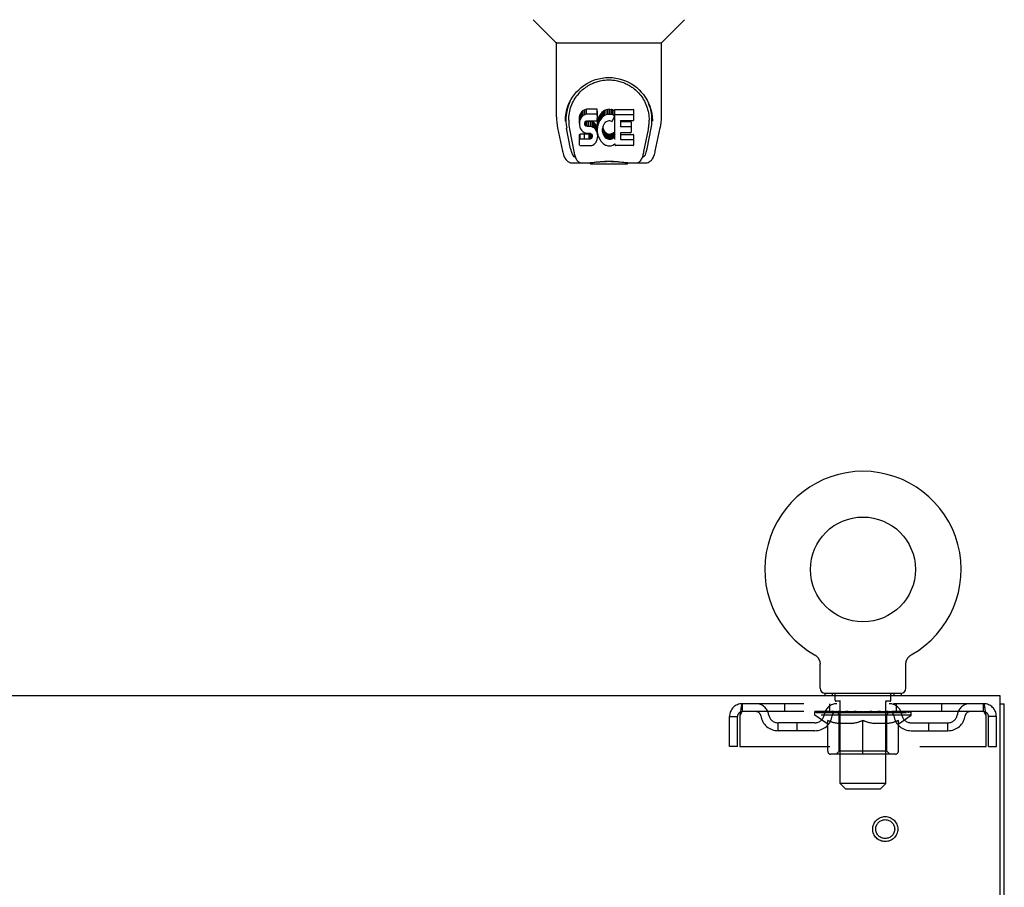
# Model space of a CAD drawing. Header units: inches. Extents: x 0 to 215, y 0 to 139.
# Tile 53 of 111: x 94 to 107, y 92 to 104. Entities that reach past the tile are written whole.
import ezdxf

# ---------------------------------------------------------------- set-up
doc = ezdxf.new("R2010")
doc.units = ezdxf.units.IN
doc.header["$LTSCALE"] = 11.804375
doc.header["$MEASUREMENT"] = 0
doc.linetypes.add('HIDDEN', pattern=[0.2, 0.1, -0.1])
doc.layers.get('0').update_dxf_attribs({"linetype": 'CONTINUOUS'})
doc.layers.add('DEFAULT_2', color=8, linetype='HIDDEN')
doc.layers.add('DOOR_ASSEMBLY', color=7, linetype='CONTINUOUS')

msp = doc.modelspace()

# ---------------------------------------------------------------- linework, layer by layer
at = {"color": 7, "linetype": 'Continuous'}
for p, q in [((104.717, 95.4), (104.717, 95.4)), ((104.717, 95.4), (104.721, 95.397)), ((104.718, 95.399), (104.72, 95.398)), ((104.721, 95.397), (104.726, 95.395)), ((104.725, 95.395), (104.73, 95.392)), ((104.73, 95.392), (104.734, 95.389)), ((104.734, 95.389), (104.738, 95.386)), ((104.738, 95.386), (104.742, 95.382)), ((104.741, 95.382), (104.745, 95.379)), ((104.745, 95.379), (104.749, 95.375)), ((104.749, 95.375), (104.752, 95.371)), ((104.752, 95.372), (104.756, 95.368)), ((104.759, 95.364), (104.762, 95.36)), ((104.762, 95.36), (104.765, 95.356)), ((104.765, 95.356), (104.768, 95.351)), ((104.768, 95.351), (104.77, 95.347)), ((104.77, 95.347), (104.773, 95.343)), ((104.773, 95.343), (104.775, 95.338)), ((104.775, 95.338), (104.777, 95.333)), ((104.777, 95.333), (104.779, 95.329)), ((105.925, 95.329), (105.927, 95.333)), ((105.927, 95.333), (105.929, 95.338)), ((105.929, 95.338), (105.932, 95.343)), ((105.932, 95.343), (105.934, 95.347)), ((105.934, 95.347), (105.937, 95.351)), ((105.937, 95.351), (105.939, 95.356)), ((105.939, 95.356), (105.942, 95.36)), ((105.942, 95.36), (105.945, 95.364)), ((105.945, 95.364), (105.949, 95.368)), ((105.949, 95.368), (105.952, 95.372)), ((105.952, 95.371), (105.956, 95.375)), ((105.955, 95.375), (105.959, 95.379)), ((105.959, 95.379), (105.963, 95.382)), ((105.963, 95.382), (105.967, 95.386)), ((105.967, 95.386), (105.971, 95.389)), ((105.971, 95.389), (105.975, 95.392)), ((105.975, 95.392), (105.979, 95.395)), ((105.979, 95.395), (105.983, 95.397)), ((105.979, 95.395), (105.98, 95.395)), ((105.983, 95.397), (105.987, 95.4)), ((105.985, 95.398), (105.986, 95.399)), ((105.987, 95.4), (105.987, 95.4)), ((104.779, 95.329), (104.781, 95.324)), ((104.781, 95.324), (104.783, 95.319)), ((104.783, 95.319), (104.784, 95.314)), ((104.784, 95.314), (104.785, 95.309)), ((104.785, 95.309), (104.787, 95.304)), ((104.787, 95.305), (104.788, 95.299)), ((104.788, 95.3), (104.788, 95.294)), ((104.788, 95.295), (104.789, 95.289)), ((104.79, 94.961), (104.79, 95.275)), ((105.915, 95.289), (105.916, 95.295)), ((105.915, 95.284), (105.915, 95.289)), ((105.915, 95.279), (105.915, 95.284)), ((105.915, 95.279), (105.915, 95.284)), ((105.915, 95.275), (105.915, 95.279)), ((105.915, 94.961), (105.915, 95.275)), ((105.916, 95.294), (105.917, 95.3)), ((105.917, 95.299), (105.918, 95.305)), ((105.918, 95.304), (105.919, 95.309)), ((105.919, 95.309), (105.92, 95.314)), ((105.92, 95.314), (105.922, 95.319)), ((105.922, 95.319), (105.923, 95.324)), ((105.923, 95.324), (105.925, 95.329)), ((104.852, 94.892), (104.852, 94.862)), ((105.852, 94.892), (104.852, 94.892)), ((105.852, 94.892), (105.852, 94.862)), ((107.154, 94.758), (107.206, 94.758))]:
    msp.add_line(p, q, dxfattribs=at)
at = {"color": 3, "linetype": 'Continuous'}
for p, q in [((107.154, 94.862), (67.008, 94.862)), ((107.154, 91.526), (107.154, 94.862)), ((107.206, 8.966), (107.206, 94.758))]:
    msp.add_line(p, q, dxfattribs=at)
at = {"color": 7, "linetype": 'Continuous'}
for points in [[(104.756, 95.368), (104.759, 95.364), (104.762, 95.36)], [(104.789, 95.289), (104.789, 95.284), (104.79, 95.279), (104.79, 95.275)]]:
    msp.add_lwpolyline(points, dxfattribs=at)
msp.add_circle((105.352, 96.52), 0.688, dxfattribs=at)
for centre, radius, start, end in [((105.352, 96.52), 1.288, 299.5053, 240.4947), ((104.859, 94.961), 0.069, 180, 265), ((105.846, 94.961), 0.069, 275, 360)]:
    msp.add_arc(centre, radius, start, end, dxfattribs=at)
at = {"layer": 'DEFAULT_2', "color": 8, "linetype": 'HIDDEN'}
for p, q in [((104.724, 95.395), (104.725, 95.395)), ((104.949, 94.892), (104.949, 94.862)), ((104.987, 94.802), (104.987, 94.882)), ((105.717, 94.802), (105.717, 94.882)), ((105.755, 94.892), (105.755, 94.862)), ((103.769, 94.758), (103.769, 94.654)), ((106.935, 94.758), (103.769, 94.758)), ((104.321, 94.758), (104.321, 94.654)), ((104.915, 94.654), (104.915, 94.758)), ((105.057, 94.792), (104.997, 94.792)), ((105.052, 93.711), (105.052, 94.782)), ((105.707, 94.792), (105.647, 94.792)), ((105.652, 93.711), (105.652, 94.782)), ((105.79, 94.654), (105.79, 94.758)), ((106.383, 94.758), (106.383, 94.654)), ((106.935, 94.654), (106.935, 94.758)), ((103.602, 94.195), (103.602, 94.591)), ((103.602, 94.591), (103.706, 94.591)), ((103.706, 94.195), (103.706, 94.591)), ((103.736, 94.591), (103.736, 94.195)), ((106.935, 94.654), (103.769, 94.654)), ((104.719, 94.607), (104.719, 94.654)), ((105.985, 94.607), (104.719, 94.607)), ((104.878, 94.496), (104.719, 94.607)), ((104.729, 94.647), (104.729, 94.654)), ((104.737, 94.644), (104.737, 94.647)), ((104.737, 94.644), (105.967, 94.644)), ((104.746, 94.644), (104.746, 94.647)), ((104.747, 94.644), (104.747, 94.647)), ((104.757, 94.647), (104.757, 94.654)), ((104.773, 94.644), (104.773, 94.647)), ((104.775, 94.644), (104.775, 94.647)), ((104.804, 94.647), (104.804, 94.654)), ((104.818, 94.644), (104.818, 94.647)), ((104.821, 94.644), (104.821, 94.647)), ((105.025, 94.647), (104.824, 94.647)), ((104.867, 94.647), (104.867, 94.654)), ((104.868, 94.644), (104.868, 94.647)), ((104.869, 94.644), (104.869, 94.647)), ((104.872, 94.644), (104.872, 94.647)), ((104.879, 94.644), (104.879, 94.647)), ((104.879, 94.644), (104.879, 94.647)), ((104.883, 94.644), (104.883, 94.647)), ((104.886, 94.644), (104.886, 94.648)), ((104.89, 94.644), (104.89, 94.647)), ((104.905, 94.644), (104.905, 94.647)), ((104.923, 94.644), (104.923, 94.65)), ((104.923, 94.644), (104.923, 94.647)), ((104.944, 94.644), (104.944, 94.647)), ((104.944, 94.644), (104.944, 94.647)), ((104.945, 94.647), (104.945, 94.654)), ((104.955, 94.644), (104.955, 94.647)), ((104.959, 94.644), (104.959, 94.647)), ((104.968, 94.644), (104.968, 94.647)), ((104.979, 94.644), (104.979, 94.651)), ((104.995, 94.644), (104.995, 94.647)), ((104.998, 94.644), (104.998, 94.647)), ((105.025, 94.644), (105.025, 94.647)), ((105.092, 94.647), (105.03, 94.647)), ((105.036, 94.647), (105.036, 94.654)), ((105.039, 94.135), (105.039, 94.604)), ((105.042, 94.644), (105.042, 94.647)), ((105.047, 94.644), (105.047, 94.647)), ((105.053, 94.644), (105.053, 94.652)), ((105.057, 94.644), (105.057, 94.647)), ((105.068, 94.644), (105.068, 94.647)), ((105.092, 94.644), (105.092, 94.647)), ((105.167, 94.647), (105.108, 94.647)), ((105.128, 94.644), (105.128, 94.647)), ((105.136, 94.647), (105.136, 94.654)), ((105.139, 94.644), (105.139, 94.647)), ((105.142, 94.644), (105.142, 94.653)), ((105.144, 94.644), (105.144, 94.647)), ((105.152, 94.644), (105.152, 94.647)), ((105.167, 94.644), (105.167, 94.647)), ((105.248, 94.647), (105.193, 94.647)), ((105.206, 94.644), (105.206, 94.647)), ((105.238, 94.647), (105.352, 94.654)), ((105.242, 94.647), (105.242, 94.654)), ((105.243, 94.654), (105.242, 94.654)), ((105.243, 94.647), (105.243, 94.654)), ((105.243, 94.644), (105.243, 94.647)), ((105.247, 94.644), (105.247, 94.647)), ((105.248, 94.644), (105.248, 94.647)), ((105.248, 94.644), (105.248, 94.647)), ((105.331, 94.647), (105.283, 94.647)), ((105.289, 94.644), (105.289, 94.647)), ((105.331, 94.644), (105.331, 94.647)), ((105.35, 94.647), (105.349, 94.647)), ((105.349, 94.644), (105.349, 94.647)), ((105.35, 94.644), (105.35, 94.647)), ((105.352, 94.647), (105.352, 94.654)), ((105.355, 94.644), (105.355, 94.647)), ((105.355, 94.644), (105.355, 94.647)), ((105.355, 94.647), (105.355, 94.647)), ((105.357, 94.647), (105.421, 94.647)), ((105.373, 94.644), (105.373, 94.647)), ((105.389, 94.647), (105.389, 94.652)), ((105.389, 94.652), (105.467, 94.647)), ((105.41, 94.647), (105.41, 94.65)), ((105.416, 94.644), (105.416, 94.647)), ((105.456, 94.644), (105.456, 94.647)), ((105.457, 94.644), (105.457, 94.647)), ((105.457, 94.647), (105.511, 94.647)), ((105.458, 94.644), (105.458, 94.647)), ((105.462, 94.647), (105.462, 94.654)), ((105.462, 94.647), (105.462, 94.654)), ((105.462, 94.654), (105.462, 94.654)), ((105.462, 94.644), (105.462, 94.647)), ((105.498, 94.644), (105.498, 94.647)), ((105.537, 94.644), (105.537, 94.647)), ((105.537, 94.647), (105.596, 94.647)), ((105.552, 94.644), (105.552, 94.647)), ((105.56, 94.644), (105.56, 94.647)), ((105.563, 94.644), (105.563, 94.653)), ((105.565, 94.644), (105.565, 94.647)), ((105.569, 94.647), (105.569, 94.654)), ((105.576, 94.644), (105.576, 94.647)), ((105.612, 94.644), (105.612, 94.647)), ((105.612, 94.647), (105.674, 94.647)), ((105.636, 94.644), (105.636, 94.647)), ((105.647, 94.644), (105.647, 94.647)), ((105.651, 94.644), (105.651, 94.652)), ((105.657, 94.644), (105.657, 94.647)), ((105.662, 94.644), (105.662, 94.647)), ((105.665, 94.135), (105.665, 94.604)), ((105.669, 94.647), (105.669, 94.654)), ((105.679, 94.644), (105.679, 94.647)), ((105.679, 94.647), (105.88, 94.647)), ((105.706, 94.644), (105.706, 94.647)), ((105.709, 94.644), (105.709, 94.647)), ((105.725, 94.644), (105.725, 94.651)), ((105.736, 94.644), (105.736, 94.647)), ((105.745, 94.644), (105.745, 94.647)), ((105.75, 94.644), (105.75, 94.647)), ((105.759, 94.647), (105.759, 94.654)), ((105.761, 94.644), (105.761, 94.647)), ((105.761, 94.644), (105.761, 94.647)), ((105.781, 94.644), (105.781, 94.65)), ((105.781, 94.644), (105.781, 94.647)), ((105.8, 94.644), (105.8, 94.647)), ((105.814, 94.644), (105.814, 94.647)), ((105.818, 94.644), (105.818, 94.648)), ((105.822, 94.644), (105.822, 94.647)), ((105.825, 94.644), (105.825, 94.647)), ((105.825, 94.644), (105.825, 94.647)), ((105.826, 94.496), (105.985, 94.607)), ((105.832, 94.644), (105.832, 94.647)), ((105.835, 94.644), (105.835, 94.647)), ((105.836, 94.644), (105.836, 94.647)), ((105.837, 94.647), (105.837, 94.654)), ((105.883, 94.644), (105.883, 94.647)), ((105.886, 94.644), (105.886, 94.647)), ((105.901, 94.647), (105.901, 94.654)), ((105.929, 94.644), (105.929, 94.647)), ((105.931, 94.644), (105.931, 94.647)), ((105.947, 94.647), (105.947, 94.654)), ((105.957, 94.644), (105.957, 94.647)), ((105.958, 94.644), (105.958, 94.647)), ((105.967, 94.644), (105.967, 94.647)), ((105.976, 94.647), (105.976, 94.654)), ((105.985, 94.607), (105.985, 94.654)), ((106.968, 94.195), (106.968, 94.591)), ((106.998, 94.195), (106.998, 94.591)), ((107.102, 94.591), (106.998, 94.591)), ((107.102, 94.195), (107.102, 94.591)), ((104.238, 94.403), (104.238, 94.507)), ((104.721, 94.507), (104.238, 94.507)), ((104.488, 94.403), (104.488, 94.507)), ((104.878, 94.496), (104.889, 94.496)), ((104.889, 94.133), (104.889, 94.539)), ((105.211, 94.496), (105.031, 94.496)), ((105.352, 94.095), (105.352, 94.539)), ((105.673, 94.496), (105.493, 94.496)), ((105.816, 94.133), (105.816, 94.539)), ((105.816, 94.496), (105.826, 94.496)), ((105.984, 94.507), (106.467, 94.507)), ((106.217, 94.403), (106.217, 94.507)), ((106.467, 94.403), (106.467, 94.507)), ((104.721, 94.403), (104.238, 94.403)), ((105.984, 94.403), (106.467, 94.403)), ((103.706, 94.195), (103.602, 94.195)), ((103.736, 94.195), (106.968, 94.195)), ((106.998, 94.195), (107.102, 94.195)), ((105.779, 94.095), (104.926, 94.095)), ((105.039, 94.135), (105, 94.095)), ((105.665, 94.135), (105.039, 94.135)), ((105.665, 94.135), (105.705, 94.095)), ((105.652, 93.711), (105.052, 93.711)), ((105.121, 93.642), (105.052, 93.711)), ((105.583, 93.642), (105.652, 93.711)), ((105.121, 93.642), (105.583, 93.642))]:
    msp.add_line(p, q, dxfattribs=at)
for points in [[(103.769, 94.758), (103.767, 94.757), (103.764, 94.754), (103.762, 94.748), (103.76, 94.741), (103.757, 94.732), (103.755, 94.721), (103.753, 94.709), (103.75, 94.695), (103.748, 94.68), (103.746, 94.663), (103.743, 94.646), (103.741, 94.628), (103.738, 94.609), (103.736, 94.591)], [(106.968, 94.591), (106.966, 94.609), (106.963, 94.628), (106.961, 94.646), (106.959, 94.663), (106.956, 94.68), (106.954, 94.695), (106.952, 94.709), (106.949, 94.721), (106.947, 94.732), (106.945, 94.741), (106.942, 94.748), (106.94, 94.754), (106.937, 94.757), (106.935, 94.758)], [(103.769, 94.654), (103.767, 94.653), (103.764, 94.652), (103.762, 94.65), (103.76, 94.648), (103.757, 94.644), (103.755, 94.64), (103.753, 94.635), (103.75, 94.63), (103.748, 94.624), (103.746, 94.618), (103.743, 94.612), (103.741, 94.605), (103.738, 94.598), (103.736, 94.591)], [(106.968, 94.591), (106.966, 94.598), (106.963, 94.605), (106.961, 94.612), (106.959, 94.618), (106.956, 94.624), (106.954, 94.63), (106.952, 94.635), (106.949, 94.64), (106.947, 94.644), (106.945, 94.648), (106.942, 94.65), (106.94, 94.652), (106.937, 94.653), (106.935, 94.654)], [(104.889, 94.539), (104.914, 94.529), (104.94, 94.52), (104.965, 94.512), (104.989, 94.506), (105.014, 94.5), (105.039, 94.496)], [(105.031, 94.496), (105.008, 94.5), (104.984, 94.506), (104.961, 94.512), (104.937, 94.52), (104.913, 94.528), (104.889, 94.538)], [(105.201, 94.496), (105.226, 94.5), (105.251, 94.506), (105.276, 94.513), (105.301, 94.52), (105.326, 94.529), (105.352, 94.539)], [(105.352, 94.538), (105.328, 94.528), (105.304, 94.52), (105.28, 94.512), (105.257, 94.506), (105.234, 94.5), (105.211, 94.496)], [(105.352, 94.539), (105.378, 94.529), (105.404, 94.52), (105.429, 94.512), (105.454, 94.506), (105.478, 94.5), (105.503, 94.496)], [(105.493, 94.496), (105.47, 94.5), (105.447, 94.506), (105.424, 94.512), (105.4, 94.52), (105.376, 94.528), (105.352, 94.538)], [(105.666, 94.496), (105.69, 94.5), (105.715, 94.506), (105.74, 94.512), (105.765, 94.52), (105.79, 94.529), (105.816, 94.539)], [(105.816, 94.538), (105.791, 94.528), (105.767, 94.52), (105.743, 94.512), (105.72, 94.506), (105.697, 94.5), (105.673, 94.496)]]:
    msp.add_lwpolyline(points, dxfattribs=at)
for radius in [0.164, 0.124]:
    msp.add_circle((105.644, 93.112), radius, dxfattribs=at)
for centre, radius, start, end in [((104.859, 94.961), 0.069, 265, 270), ((104.977, 94.882), 0.01, 0, 90), ((105.727, 94.882), 0.01, 90, 180), ((105.846, 94.961), 0.069, 270, 275), ((103.769, 94.591), 0.167, 90, 180), ((103.948, 94.591), 0.167, 8.0716, 90), ((105.01, 94.591), 0.167, 90, 171.9284), ((104.997, 94.802), 0.01, 180, 270), ((105.042, 94.782), 0.01, 0, 90), ((105.662, 94.782), 0.01, 90, 180), ((105.695, 94.591), 0.167, 8.0716, 90), ((105.707, 94.802), 0.01, 270, 360), ((106.756, 94.591), 0.167, 90, 171.9284), ((106.935, 94.591), 0.167, 0, 90), ((103.769, 94.591), 0.063, 90, 180), ((103.949, 94.591), 0.0625, 7.9863, 90), ((104.238, 94.632), 0.229, 187.9863, 270), ((104.238, 94.632), 0.125, 188.0716, 270), ((104.721, 94.632), 0.125, 270, 351.9284), ((104.721, 94.632), 0.229, 270, 352.0137), ((105.009, 94.591), 0.0625, 90, 172.0137), ((105, 94.604), 0.0398, 0, 90), ((105.705, 94.604), 0.0398, 90, 180), ((105.695, 94.591), 0.0625, 7.9863, 90), ((105.984, 94.632), 0.229, 187.9863, 270), ((105.984, 94.632), 0.125, 188.0716, 270), ((106.467, 94.632), 0.125, 270, 351.9284), ((106.467, 94.632), 0.229, 270, 352.0137), ((106.755, 94.591), 0.0625, 90, 172.0137), ((106.935, 94.591), 0.063, 0, 90), ((104.926, 94.133), 0.0371, 180, 270), ((105.779, 94.133), 0.0371, 270, 360)]:
    msp.add_arc(centre, radius, start, end, dxfattribs=at)
for centre, major_axis, ratio, start_param, end_param in [((105.352, 94.654), (0.633, 0.007), 0.05963, 2.96643, 3.140963), ((104.699, 94.642), (0.198, 0), 0.060556, 0.430652, 1.470503), ((105.352, 94.654), (0.633, 0), 0.060556, -3.141593, -2.96706), ((104.699, 94.635), (0.198, 0.002), 0.05963, 1.376596, 1.469874), ((105.352, 94.654), (0.633, 0.013), 0.05688, 2.791345, 2.965878), ((104.675, 94.642), (0.198, 0.002), 0.05963, 0.25549, 1.295341), ((104.743, 94.642), (0.198, -0.002), 0.05963, 0.605815, 1.645666), ((105.352, 94.654), (0.633, -0.007), 0.05963, -2.96643, -2.791898), ((104.743, 94.635), (0.198, 0), 0.060556, 1.551758, 1.645036), ((104.675, 94.635), (0.198, 0.004), 0.05688, 1.20151, 1.294789), ((104.744, 94.637), (0.164, 0.002), 0.05963, 1.065228, 1.614276), ((104.725, 94.637), (0.164, 0.003), 0.05688, 0.890143, 1.43919), ((104.783, 94.637), (0.164, 0), 0.060556, 1.240391, 1.789438), ((105.352, 94.654), (0.633, 0.019), 0.052395, 2.616403, 2.790936), ((104.671, 94.642), (0.198, 0.004), 0.05688, 0.080405, 1.120256), ((104.806, 94.642), (0.198, -0.004), 0.05688, 0.7809, 1.820751), ((105.352, 94.654), (0.633, -0.013), 0.05688, -2.791345, -2.616812), ((104.806, 94.635), (0.198, -0.002), 0.05963, 1.72692, 1.820198), ((104.671, 94.635), (0.198, 0.006), 0.052395, 1.026568, 1.119847), ((104.724, 94.637), (0.164, 0.005), 0.052395, 0.715201, 1.264248), ((104.838, 94.637), (0.164, -0.002), 0.05963, 1.415553, 1.9646), ((105.352, 94.654), (0.633, 0.025), 0.046319, 2.441654, 2.616187), ((104.885, 94.642), (0.198, -0.006), 0.052395, 0.955842, 1.995693), ((104.688, 94.642), (0.198, 0.006), 0.052395, -0.094537, 0.945314), ((105.352, 94.654), (0.633, -0.019), 0.052395, -2.616403, -2.44187), ((104.885, 94.635), (0.198, -0.004), 0.05688, 1.902006, 1.995284), ((104.688, 94.635), (0.198, 0.008), 0.046319, 0.851819, 0.945098), ((104.742, 94.637), (0.164, 0.006), 0.046319, 0.540452, 1.089499), ((104.909, 94.637), (0.164, -0.003), 0.05688, 1.590638, 2.139686), ((105.352, 94.654), (0.633, 0.029), 0.038841, 2.267123, 2.441656), ((104.979, 94.642), (0.198, -0.008), 0.046319, 1.130591, 2.170442), ((104.725, 94.642), (0.198, 0.008), 0.046319, -0.269286, 0.770565), ((105.352, 94.654), (0.633, -0.025), 0.046319, -2.441654, -2.267121), ((104.979, 94.635), (0.198, -0.006), 0.052395, 2.076947, 2.170226), ((104.725, 94.635), (0.198, 0.009), 0.038841, 0.677289, 0.770567), ((104.779, 94.637), (0.164, 0.008), 0.038841, 0.365921, 0.914969), ((104.994, 94.637), (0.164, -0.005), 0.052395, 1.76558, 2.314627), ((105.352, 94.654), (0.633, 0.033), 0.030195, 2.09281, 2.267343), ((105.083, 94.642), (0.198, -0.009), 0.038841, 1.305122, 2.344973), ((104.781, 94.642), (0.198, 0.009), 0.038841, -0.443817, 0.596034), ((105.352, 94.654), (0.633, -0.029), 0.038841, -2.267123, -2.092591), ((105.083, 94.635), (0.198, -0.008), 0.046319, 2.251696, 2.344975), ((104.781, 94.635), (0.198, 0.01), 0.030195, 0.502975, 0.596254), ((104.834, 94.637), (0.164, 0.009), 0.030195, 0.191608, 0.740655), ((105.089, 94.637), (0.164, -0.006), 0.046319, 1.940329, 2.489376), ((104.855, 94.642), (0.198, 0.01), 0.030195, -0.61813, 0.421721), ((105.352, 94.654), (0.633, 0.036), 0.020645, 1.918687, 2.09322), ((105.196, 94.642), (0.198, -0.01), 0.030195, 1.479435, 2.519286), ((105.352, 94.654), (0.633, -0.033), 0.030195, -2.09281, -1.918277), ((105.196, 94.635), (0.198, -0.009), 0.038841, 2.426227, 2.519505), ((104.855, 94.635), (0.198, 0.011), 0.020645, 0.328852, 0.422131), ((104.904, 94.637), (0.164, 0.009), 0.020645, 0.017485, 0.566532), ((105.193, 94.637), (0.164, -0.008), 0.038841, 2.11486, 2.663907), ((104.944, 94.642), (0.198, 0.011), 0.020645, -0.792253, 0.247598), ((105.352, 94.654), (0.633, 0.038), 0.010478, 1.744704, 1.919237), ((105.314, 94.642), (0.198, -0.011), 0.020645, 1.653558, 2.693409), ((105.352, 94.654), (0.633, -0.036), 0.020645, -1.918687, -1.744154), ((105.314, 94.635), (0.198, -0.01), 0.030195, 2.60054, 2.693819), ((104.944, 94.635), (0.198, 0.012), 0.010478, 0.154869, 0.248148), ((104.988, 94.637), (0.164, 0.01), 0.010478, 6.126688, 6.675735), ((105.301, 94.637), (0.164, -0.009), 0.030195, 2.289173, 2.83822), ((105.045, 94.642), (0.198, 0.012), 0.010478, -0.966236, -0.000846), ((105.433, 94.642), (0.198, -0.012), 0.010478, 1.827541, 2.867392), ((105.352, 94.654), (0.633, -0.038), 0.010478, -1.744704, -1.563007), ((105.433, 94.635), (0.198, -0.011), 0.020645, 2.774664, 2.867942), ((105.411, 94.637), (0.164, -0.009), 0.020645, 2.463296, 3.012344), ((105.271, 94.642), (0.198, 0.012), 0.010478, 0.274201, 1.314052), ((105.185, 94.637), (0.164, 0.01), 0.010478, -0.000483, 0.504314), ((105.155, 94.635), (0.198, 0.012), 0.010478, 0.099668, 0.192946), ((105.352, 94.654), (0.633, 0.038), 0.010478, -1.571421, -1.396888), ((105.519, 94.637), (0.164, -0.01), 0.010478, 2.637279, 3.14189), ((105.549, 94.635), (0.198, -0.012), 0.010478, 2.74231, 2.948646), ((105.39, 94.642), (0.198, 0.011), 0.020645, 0.448184, 1.488034), ((105.293, 94.637), (0.164, 0.009), 0.020645, 0.129249, 0.678296), ((105.271, 94.635), (0.198, 0.011), 0.020645, 0.273651, 0.366929), ((105.352, 94.654), (0.633, 0.036), 0.020645, -1.397439, -1.222906), ((105.66, 94.642), (0.198, -0.012), 0.010478, -3.140747, -2.175357), ((105.352, 94.654), (0.633, -0.038), 0.010478, 1.222355, 1.396888), ((105.508, 94.642), (0.198, 0.01), 0.030195, 0.622307, 1.662158), ((105.403, 94.637), (0.164, 0.009), 0.030195, 0.303372, 0.852419), ((105.717, 94.637), (0.164, -0.01), 0.010478, 2.749043, 3.29809), ((105.761, 94.642), (0.198, -0.011), 0.020645, 2.893995, 3.933846), ((105.39, 94.635), (0.198, 0.01), 0.030195, 0.447774, 0.541052), ((105.761, 94.635), (0.198, -0.012), 0.010478, 2.893445, 2.986723), ((105.352, 94.654), (0.633, 0.033), 0.030195, -1.223315, -1.048783), ((105.352, 94.654), (0.633, -0.036), 0.020645, 1.048373, 1.222906), ((105.621, 94.642), (0.198, 0.009), 0.038841, 0.79662, 1.836471), ((105.512, 94.637), (0.164, 0.008), 0.038841, 0.477686, 1.026733), ((105.8, 94.637), (0.164, -0.009), 0.020645, 2.57506, 3.124108), ((105.849, 94.642), (0.198, -0.01), 0.030195, 2.719872, 3.759723), ((105.726, 94.642), (0.198, 0.008), 0.046319, 0.971151, 2.011002), ((105.508, 94.635), (0.198, 0.009), 0.038841, 0.622087, 0.715366), ((105.849, 94.635), (0.198, -0.011), 0.020645, 2.719462, 2.812741), ((105.352, 94.654), (0.633, 0.029), 0.038841, -1.049002, -0.874469), ((105.352, 94.654), (0.633, -0.033), 0.030195, 0.87425, 1.048783), ((105.615, 94.637), (0.164, 0.006), 0.046319, 0.652216, 1.201263), ((105.819, 94.642), (0.198, 0.006), 0.052395, 1.1459, 2.185751), ((105.871, 94.637), (0.164, -0.009), 0.030195, 2.400937, 2.949985), ((105.923, 94.642), (0.198, -0.009), 0.038841, 2.545558, 3.585409), ((105.71, 94.637), (0.164, 0.005), 0.052395, 0.826965, 1.376012), ((105.621, 94.635), (0.198, 0.008), 0.046319, 0.796618, 0.889896), ((105.923, 94.635), (0.198, -0.01), 0.030195, 2.545339, 2.638617), ((105.898, 94.642), (0.198, 0.004), 0.05688, 1.320842, 2.360692), ((105.352, 94.654), (0.633, 0.025), 0.046319, -0.874471, -0.699939), ((105.352, 94.654), (0.633, -0.029), 0.038841, 0.699936, 0.874469), ((105.979, 94.642), (0.198, -0.008), 0.046319, 2.371028, 3.410879), ((105.925, 94.637), (0.164, -0.008), 0.038841, 2.226624, 2.775671), ((105.961, 94.642), (0.198, 0.002), 0.05963, 1.495927, 2.535778), ((105.795, 94.637), (0.164, 0.003), 0.05688, 1.001907, 1.550954), ((106.016, 94.642), (0.198, -0.006), 0.052395, 2.196279, 3.23613), ((105.962, 94.637), (0.164, -0.006), 0.046319, 2.052093, 2.601141), ((105.726, 94.635), (0.198, 0.006), 0.052395, 0.971367, 1.064645), ((106.005, 94.642), (0.198, 0), 0.060556, 1.671089, 2.71094), ((105.979, 94.635), (0.198, -0.009), 0.038841, 2.371026, 2.464304), ((106.033, 94.642), (0.198, -0.004), 0.05688, 2.021337, 3.061188), ((105.352, 94.654), (0.633, 0.019), 0.052395, -0.699723, -0.52519), ((105.352, 94.654), (0.633, -0.025), 0.046319, 0.525406, 0.699939), ((106.03, 94.642), (0.198, -0.002), 0.05963, 1.846251, 2.886102), ((105.866, 94.637), (0.164, 0.002), 0.05963, 1.176993, 1.72604), ((105.98, 94.637), (0.164, -0.005), 0.052395, 1.877344, 2.426392), ((105.922, 94.637), (0.164, 0), 0.060556, 1.352155, 1.901202), ((105.98, 94.637), (0.164, -0.003), 0.05688, 1.702402, 2.25145), ((105.96, 94.637), (0.164, -0.002), 0.05963, 1.527317, 2.076364), ((105.819, 94.635), (0.198, 0.004), 0.05688, 1.146309, 1.239587), ((106.016, 94.635), (0.198, -0.008), 0.046319, 2.196495, 2.289773), ((105.352, 94.654), (0.633, 0.013), 0.05688, -0.524781, -0.350248), ((105.352, 94.654), (0.633, -0.019), 0.052395, 0.350657, 0.52519), ((105.898, 94.635), (0.198, 0.002), 0.05963, 1.321394, 1.414673), ((106.033, 94.635), (0.198, -0.006), 0.052395, 2.021746, 2.115024), ((105.352, 94.654), (0.633, 0.007), 0.05963, -0.349695, -0.175162), ((105.352, 94.654), (0.633, -0.013), 0.05688, 0.175715, 0.350248), ((105.961, 94.635), (0.198, 0), 0.060556, 1.496556, 1.589835), ((106.03, 94.635), (0.198, -0.004), 0.05688, 1.846804, 1.940083), ((106.005, 94.635), (0.198, -0.002), 0.05963, 1.671719, 1.764997), ((105.352, 94.654), (0.633, 0), 0.060556, -0.174533, 0), ((105.352, 94.654), (0.633, -0.007), 0.05963, 0.000629, 0.175162)]:
    msp.add_ellipse(centre, major_axis=major_axis, ratio=ratio, start_param=start_param, end_param=end_param, dxfattribs=at)
at = {"layer": 'DOOR_ASSEMBLY', "color": 7, "linetype": 'Continuous'}
for p, q in [((101.324, 103.438), (101.026, 103.736)), ((102.713, 103.438), (103.011, 103.736)), ((101.33, 103.433), (102.708, 103.433)), ((101.33, 102.461), (101.33, 103.433)), ((102.708, 102.461), (102.708, 103.433)), ((101.455, 102.492), (101.454, 102.429)), ((101.634, 102.464), (101.633, 102.441)), ((101.633, 102.374), (101.633, 102.441)), ((101.639, 102.488), (101.634, 102.464)), ((101.634, 102.397), (101.634, 102.464)), ((101.649, 102.51), (101.639, 102.488)), ((101.639, 102.421), (101.639, 102.488)), ((101.649, 102.443), (101.639, 102.421)), ((101.662, 102.53), (101.649, 102.51)), ((101.649, 102.443), (101.649, 102.51)), ((101.662, 102.463), (101.649, 102.443)), ((101.671, 102.538), (101.662, 102.53)), ((101.662, 102.463), (101.662, 102.53)), ((101.671, 102.471), (101.662, 102.463)), ((101.681, 102.544), (101.671, 102.538)), ((101.671, 102.471), (101.671, 102.538)), ((101.681, 102.477), (101.671, 102.471)), ((101.702, 102.554), (101.681, 102.544)), ((101.681, 102.477), (101.681, 102.544)), ((101.702, 102.487), (101.681, 102.477)), ((101.726, 102.561), (101.702, 102.554)), ((101.702, 102.487), (101.702, 102.554)), ((101.726, 102.494), (101.702, 102.487)), ((101.865, 102.561), (101.726, 102.561)), ((101.726, 102.494), (101.726, 102.561)), ((101.865, 102.494), (101.726, 102.494)), ((101.867, 102.518), (101.865, 102.561)), ((101.865, 102.494), (101.865, 102.561)), ((101.867, 102.452), (101.865, 102.494)), ((101.866, 102.428), (101.867, 102.452)), ((101.867, 102.452), (101.867, 102.518)), ((101.88, 102.441), (101.873, 102.419)), ((101.888, 102.461), (101.88, 102.441)), ((101.88, 102.374), (101.88, 102.441)), ((101.899, 102.481), (101.888, 102.461)), ((101.888, 102.394), (101.888, 102.461)), ((101.912, 102.499), (101.899, 102.481)), ((101.899, 102.414), (101.899, 102.481)), ((101.926, 102.516), (101.912, 102.499)), ((101.912, 102.432), (101.912, 102.499)), ((101.926, 102.449), (101.912, 102.432)), ((101.943, 102.531), (101.926, 102.516)), ((101.926, 102.449), (101.926, 102.516)), ((101.943, 102.464), (101.926, 102.449)), ((101.961, 102.544), (101.943, 102.531)), ((101.943, 102.464), (101.943, 102.531)), ((101.961, 102.477), (101.943, 102.464)), ((101.981, 102.553), (101.961, 102.544)), ((101.961, 102.477), (101.961, 102.544)), ((101.981, 102.486), (101.961, 102.477)), ((102.003, 102.558), (101.981, 102.553)), ((101.981, 102.486), (101.981, 102.553)), ((102.003, 102.491), (101.981, 102.486)), ((102.025, 102.56), (102.003, 102.558)), ((102.003, 102.491), (102.003, 102.558)), ((102.025, 102.493), (102.003, 102.491)), ((102.025, 102.56), (102.048, 102.559)), ((102.025, 102.493), (102.025, 102.56)), ((102.048, 102.493), (102.025, 102.493)), ((102.059, 102.558), (102.048, 102.559)), ((102.048, 102.493), (102.048, 102.559)), ((102.059, 102.491), (102.048, 102.493)), ((102.07, 102.554), (102.059, 102.558)), ((102.059, 102.491), (102.059, 102.558)), ((102.07, 102.488), (102.059, 102.491)), ((102.09, 102.47), (102.063, 102.402)), ((102.088, 102.542), (102.07, 102.554)), ((102.07, 102.488), (102.07, 102.554)), ((102.088, 102.475), (102.07, 102.488)), ((102.088, 102.542), (102.088, 102.475)), ((102.09, 102.539), (102.09, 102.475)), ((102.098, 102.559), (102.335, 102.559)), ((102.098, 102.167), (102.098, 102.559)), ((102.098, 102.492), (102.335, 102.492)), ((102.34, 102.555), (102.34, 102.414)), ((102.582, 102.493), (102.583, 102.429)), ((101.345, 102.318), (101.41, 102.012)), ((101.448, 102.406), (101.448, 102.406)), ((101.517, 102.04), (101.464, 102.31)), ((101.492, 102.419), (101.492, 102.396)), ((101.634, 102.397), (101.633, 102.374)), ((101.633, 102.374), (101.633, 102.35)), ((101.633, 102.35), (101.637, 102.326)), ((101.639, 102.421), (101.634, 102.397)), ((101.637, 102.326), (101.646, 102.304)), ((101.704, 102.377), (101.706, 102.392)), ((101.704, 102.354), (101.704, 102.377)), ((101.704, 102.362), (101.704, 102.377)), ((101.704, 102.354), (101.704, 102.362)), ((101.707, 102.347), (101.704, 102.354)), ((101.706, 102.392), (101.709, 102.399)), ((101.707, 102.347), (101.707, 102.392)), ((101.711, 102.341), (101.707, 102.347)), ((101.709, 102.399), (101.715, 102.404)), ((101.711, 102.341), (101.711, 102.4)), ((101.717, 102.337), (101.711, 102.341)), ((101.715, 102.404), (101.73, 102.408)), ((101.732, 102.4), (101.717, 102.404)), ((101.717, 102.404), (101.717, 102.404)), ((101.717, 102.337), (101.717, 102.404)), ((101.732, 102.333), (101.717, 102.337)), ((101.73, 102.408), (101.744, 102.409)), ((101.756, 102.4), (101.732, 102.4)), ((101.732, 102.333), (101.732, 102.4)), ((101.756, 102.334), (101.732, 102.333)), ((101.744, 102.409), (101.857, 102.409)), ((101.78, 102.399), (101.756, 102.4)), ((101.756, 102.334), (101.756, 102.4)), ((101.78, 102.332), (101.756, 102.334)), ((101.803, 102.394), (101.78, 102.399)), ((101.78, 102.332), (101.78, 102.399)), ((101.803, 102.327), (101.78, 102.332)), ((101.814, 102.389), (101.803, 102.394)), ((101.803, 102.327), (101.803, 102.394)), ((101.814, 102.322), (101.803, 102.327)), ((101.824, 102.382), (101.814, 102.389)), ((101.814, 102.322), (101.814, 102.389)), ((101.824, 102.316), (101.814, 102.322)), ((101.841, 102.366), (101.824, 102.382)), ((101.824, 102.316), (101.824, 102.382)), ((101.841, 102.299), (101.824, 102.316)), ((101.854, 102.346), (101.841, 102.366)), ((101.841, 102.299), (101.841, 102.366)), ((101.864, 102.323), (101.854, 102.346)), ((101.854, 102.279), (101.854, 102.346)), ((101.857, 102.409), (101.863, 102.41)), ((101.863, 102.41), (101.865, 102.415)), ((101.865, 102.32), (101.864, 102.323)), ((101.864, 102.257), (101.864, 102.323)), ((101.865, 102.415), (101.866, 102.428)), ((101.869, 102.397), (101.865, 102.353)), ((101.865, 102.286), (101.865, 102.353)), ((101.869, 102.33), (101.865, 102.286)), ((101.873, 102.419), (101.869, 102.397)), ((101.869, 102.33), (101.869, 102.397)), ((101.873, 102.352), (101.869, 102.33)), ((101.873, 102.352), (101.873, 102.419)), ((101.88, 102.374), (101.873, 102.352)), ((101.888, 102.394), (101.88, 102.374)), ((101.899, 102.414), (101.888, 102.394)), ((101.912, 102.432), (101.899, 102.414)), ((101.938, 102.329), (101.935, 102.302)), ((101.937, 102.321), (101.939, 102.316)), ((101.942, 102.341), (101.938, 102.329)), ((101.939, 102.316), (101.949, 102.291)), ((101.939, 102.249), (101.939, 102.316)), ((101.948, 102.353), (101.942, 102.341)), ((101.962, 102.376), (101.948, 102.353)), ((101.97, 102.387), (101.962, 102.376)), ((101.981, 102.394), (101.97, 102.387)), ((102.006, 102.405), (101.981, 102.394)), ((102.019, 102.408), (102.006, 102.405)), ((102.032, 102.408), (102.019, 102.408)), ((102.045, 102.405), (102.032, 102.408)), ((102.057, 102.4), (102.045, 102.405)), ((102.169, 102.405), (102.169, 102.337)), ((102.335, 102.409), (102.173, 102.409)), ((102.173, 102.4), (102.304, 102.4)), ((102.173, 102.333), (102.304, 102.333)), ((102.309, 102.395), (102.309, 102.255)), ((102.52, 102.04), (102.573, 102.31)), ((102.59, 102.406), (102.59, 102.406)), ((102.627, 102.012), (102.692, 102.318)), ((101.501, 102.298), (101.558, 102.005)), ((101.635, 102.088), (101.635, 102.23)), ((101.699, 102.235), (101.64, 102.234)), ((101.64, 102.167), (101.64, 102.234)), ((101.646, 102.304), (101.658, 102.284)), ((101.658, 102.284), (101.675, 102.267)), ((101.675, 102.267), (101.695, 102.253)), ((101.695, 102.253), (101.706, 102.249)), ((101.76, 102.235), (101.699, 102.235)), ((101.699, 102.168), (101.699, 102.235)), ((101.706, 102.249), (101.717, 102.247)), ((101.717, 102.247), (101.765, 102.247)), ((101.775, 102.236), (101.76, 102.235)), ((101.76, 102.168), (101.76, 102.235)), ((101.765, 102.247), (101.772, 102.246)), ((101.772, 102.246), (101.779, 102.244)), ((101.781, 102.239), (101.775, 102.236)), ((101.775, 102.169), (101.775, 102.236)), ((101.779, 102.244), (101.785, 102.239)), ((101.783, 102.241), (101.781, 102.239)), ((101.781, 102.173), (101.781, 102.239)), ((101.785, 102.239), (101.79, 102.233)), ((101.787, 102.178), (101.787, 102.238)), ((101.796, 102.19), (101.787, 102.178)), ((101.79, 102.233), (101.797, 102.22)), ((101.796, 102.19), (101.796, 102.221)), ((101.799, 102.197), (101.796, 102.19)), ((101.797, 102.22), (101.799, 102.204)), ((101.799, 102.197), (101.799, 102.209)), ((101.799, 102.204), (101.799, 102.197)), ((101.854, 102.279), (101.841, 102.299)), ((101.864, 102.257), (101.854, 102.279)), ((101.87, 102.233), (101.864, 102.257)), ((101.865, 102.286), (101.866, 102.264)), ((101.865, 102.162), (101.871, 102.186)), ((101.866, 102.264), (101.869, 102.242)), ((101.869, 102.242), (101.873, 102.22)), ((101.872, 102.21), (101.87, 102.233)), ((101.871, 102.186), (101.872, 102.21)), ((101.872, 102.21), (101.872, 102.224)), ((101.873, 102.22), (101.88, 102.199)), ((101.88, 102.199), (101.902, 102.16)), ((101.935, 102.302), (101.934, 102.275)), ((101.934, 102.275), (101.935, 102.262)), ((101.935, 102.262), (101.935, 102.302)), ((101.935, 102.262), (101.939, 102.249)), ((101.939, 102.249), (101.949, 102.224)), ((101.949, 102.291), (101.962, 102.268)), ((101.949, 102.224), (101.949, 102.291)), ((101.949, 102.224), (101.962, 102.201)), ((101.962, 102.268), (101.971, 102.258)), ((101.962, 102.201), (101.962, 102.268)), ((101.962, 102.201), (101.971, 102.191)), ((101.971, 102.258), (101.981, 102.249)), ((101.971, 102.191), (101.971, 102.258)), ((101.971, 102.191), (101.981, 102.182)), ((101.981, 102.249), (101.992, 102.241)), ((101.981, 102.182), (101.981, 102.249)), ((101.981, 102.182), (101.992, 102.175)), ((101.992, 102.241), (102.004, 102.237)), ((101.992, 102.175), (101.992, 102.241)), ((102.004, 102.237), (102.018, 102.234)), ((102.004, 102.17), (102.004, 102.237)), ((102.018, 102.234), (102.031, 102.234)), ((102.018, 102.167), (102.018, 102.234)), ((102.031, 102.234), (102.044, 102.236)), ((102.031, 102.167), (102.031, 102.234)), ((102.044, 102.236), (102.057, 102.24)), ((102.044, 102.169), (102.044, 102.236)), ((102.057, 102.24), (102.069, 102.245)), ((102.057, 102.173), (102.057, 102.24)), ((102.069, 102.245), (102.08, 102.253)), ((102.069, 102.178), (102.069, 102.245)), ((102.069, 102.178), (102.08, 102.186)), ((102.08, 102.253), (102.08, 102.186)), ((102.087, 102.252), (102.098, 102.234)), ((102.087, 102.185), (102.098, 102.167)), ((102.17, 102.246), (102.17, 102.169)), ((102.304, 102.251), (102.174, 102.251)), ((102.174, 102.231), (102.336, 102.231)), ((102.34, 102.226), (102.34, 102.088)), ((102.479, 102.005), (102.536, 102.295)), ((102.536, 102.295), (102.537, 102.299)), ((101.699, 102.168), (101.639, 102.167)), ((101.64, 102.083), (101.784, 102.083)), ((101.76, 102.168), (101.699, 102.168)), ((101.775, 102.169), (101.76, 102.168)), ((101.781, 102.173), (101.775, 102.169)), ((101.787, 102.178), (101.781, 102.173)), ((101.784, 102.083), (101.796, 102.085)), ((101.796, 102.085), (101.807, 102.089)), ((101.807, 102.089), (101.827, 102.102)), ((101.827, 102.102), (101.844, 102.119)), ((101.844, 102.119), (101.851, 102.129)), ((101.851, 102.129), (101.856, 102.14)), ((101.856, 102.14), (101.865, 102.162)), ((101.902, 102.16), (101.914, 102.141)), ((101.914, 102.141), (101.929, 102.125)), ((101.929, 102.125), (101.945, 102.11)), ((101.945, 102.11), (101.963, 102.096)), ((101.963, 102.096), (101.973, 102.091)), ((101.973, 102.091), (101.983, 102.087)), ((101.983, 102.087), (102.005, 102.081)), ((101.992, 102.175), (102.004, 102.17)), ((102.004, 102.17), (102.018, 102.167)), ((102.005, 102.081), (102.027, 102.079)), ((102.018, 102.167), (102.031, 102.167)), ((102.027, 102.079), (102.049, 102.082)), ((102.031, 102.167), (102.044, 102.169)), ((102.044, 102.169), (102.057, 102.173)), ((102.049, 102.082), (102.071, 102.089)), ((102.057, 102.173), (102.069, 102.178)), ((102.071, 102.089), (102.09, 102.1)), ((102.1, 102.1), (102.09, 102.1)), ((102.09, 102.1), (102.09, 102.1)), ((102.1, 102.088), (102.1, 102.1)), ((102.336, 102.083), (102.105, 102.083)), ((102.174, 102.164), (102.336, 102.164)), ((101.576, 101.936), (101.568, 101.936)), ((101.574, 101.941), (101.578, 101.931)), ((101.578, 101.93), (101.578, 101.931)), ((102.459, 101.93), (102.46, 101.931)), ((102.46, 101.931), (102.463, 101.941)), ((102.469, 101.936), (102.462, 101.936)), ((101.534, 101.858), (101.761, 101.858)), ((101.62, 101.858), (101.614, 101.858)), ((101.62, 101.858), (101.619, 101.858)), ((101.78, 101.838), (101.76, 101.859)), ((102.257, 101.838), (101.78, 101.838)), ((102.257, 101.838), (102.277, 101.859)), ((102.277, 101.858), (102.503, 101.858)), ((102.418, 101.858), (102.417, 101.858))]:
    msp.add_line(p, q, dxfattribs=at)
for points in [[(101.448, 102.419), (101.45, 102.46), (101.457, 102.51), (101.468, 102.557), (101.482, 102.601), (101.499, 102.643), (101.519, 102.682), (101.542, 102.719), (101.566, 102.754), (101.594, 102.787), (101.623, 102.817), (101.655, 102.845), (101.688, 102.871), (101.724, 102.895), (101.762, 102.915), (101.801, 102.933), (101.843, 102.949), (101.885, 102.961), (101.929, 102.969), (101.974, 102.975), (102.019, 102.976), (102.064, 102.975), (102.109, 102.969), (102.153, 102.961), (102.195, 102.948), (102.237, 102.933), (102.276, 102.915), (102.314, 102.894), (102.35, 102.871), (102.383, 102.845), (102.415, 102.817), (102.444, 102.786), (102.471, 102.753), (102.496, 102.718), (102.519, 102.681), (102.538, 102.642), (102.555, 102.6), (102.569, 102.556), (102.58, 102.509), (102.587, 102.459), (102.589, 102.419)], [(101.492, 102.419), (101.492, 102.439), (101.494, 102.463), (101.496, 102.487), (101.5, 102.511), (101.505, 102.535), (101.51, 102.558), (101.517, 102.58), (101.525, 102.602), (101.533, 102.624), (101.543, 102.645), (101.553, 102.665), (101.564, 102.685), (101.575, 102.704), (101.588, 102.722), (101.6, 102.739), (101.614, 102.756), (101.627, 102.772), (101.641, 102.787), (101.656, 102.801), (101.67, 102.814), (101.685, 102.827), (101.701, 102.839), (101.716, 102.85), (101.732, 102.861), (101.747, 102.871), (101.763, 102.88), (101.779, 102.888), (101.795, 102.896), (101.811, 102.903), (101.827, 102.91), (101.843, 102.915), (101.859, 102.921), (101.874, 102.926), (101.89, 102.93), (101.906, 102.934), (101.922, 102.937), (101.938, 102.94), (101.954, 102.942), (101.97, 102.944), (101.986, 102.945), (102.002, 102.945), (102.018, 102.946), (102.034, 102.946), (102.05, 102.945), (102.066, 102.944), (102.082, 102.942), (102.098, 102.94), (102.114, 102.937), (102.13, 102.934), (102.146, 102.93), (102.161, 102.926), (102.177, 102.921), (102.193, 102.916), (102.209, 102.91), (102.226, 102.903), (102.242, 102.896), (102.257, 102.889), (102.273, 102.88), (102.289, 102.871), (102.305, 102.861), (102.32, 102.851), (102.336, 102.84), (102.351, 102.828), (102.366, 102.815), (102.381, 102.801), (102.395, 102.787), (102.41, 102.772), (102.423, 102.756), (102.437, 102.74), (102.449, 102.722), (102.462, 102.704), (102.473, 102.685), (102.484, 102.666), (102.494, 102.645), (102.504, 102.624), (102.512, 102.603), (102.52, 102.581), (102.527, 102.558), (102.533, 102.535), (102.537, 102.511), (102.541, 102.488), (102.544, 102.463), (102.545, 102.439), (102.546, 102.419)], [(101.33, 102.461), (101.33, 102.428), (101.334, 102.388), (101.339, 102.348), (101.345, 102.318)], [(102.692, 102.318), (102.698, 102.348), (102.704, 102.388), (102.707, 102.428), (102.708, 102.461)], [(101.448, 102.406), (101.448, 102.411), (101.448, 102.419)], [(101.492, 102.396), (101.492, 102.379), (101.494, 102.351), (101.497, 102.323), (101.501, 102.298)], [(102.537, 102.299), (102.537, 102.302), (102.538, 102.305), (102.538, 102.308), (102.539, 102.311), (102.539, 102.314), (102.54, 102.317), (102.54, 102.321), (102.541, 102.324), (102.541, 102.328), (102.542, 102.331), (102.542, 102.335), (102.543, 102.339), (102.543, 102.343), (102.543, 102.347), (102.544, 102.351), (102.544, 102.355), (102.544, 102.36), (102.545, 102.364), (102.545, 102.369), (102.545, 102.374), (102.545, 102.378), (102.545, 102.383), (102.546, 102.388), (102.546, 102.393), (102.546, 102.419)], [(102.589, 102.419), (102.589, 102.411), (102.59, 102.406)], [(101.639, 102.234), (101.639, 102.234), (101.639, 102.234), (101.638, 102.234), (101.638, 102.234), (101.637, 102.233), (101.637, 102.233), (101.637, 102.233), (101.636, 102.233), (101.636, 102.232), (101.636, 102.232), (101.635, 102.231), (101.635, 102.231), (101.635, 102.23), (101.635, 102.23)], [(101.639, 102.167), (101.639, 102.167), (101.639, 102.167), (101.638, 102.167), (101.638, 102.167), (101.637, 102.167), (101.637, 102.166), (101.637, 102.166), (101.636, 102.166), (101.636, 102.165), (101.636, 102.165), (101.635, 102.164), (101.635, 102.164), (101.635, 102.163), (101.635, 102.163)], [(101.41, 102.012), (101.413, 101.999), (101.418, 101.981), (101.423, 101.964), (101.428, 101.949), (101.433, 101.935), (101.439, 101.923), (101.446, 101.912), (101.453, 101.901), (101.461, 101.891), (101.47, 101.882), (101.481, 101.875), (101.492, 101.868), (101.504, 101.863), (101.517, 101.859), (101.531, 101.858), (101.534, 101.858)], [(101.558, 102.005), (101.561, 101.993), (101.564, 101.98), (101.567, 101.966), (101.57, 101.953), (101.574, 101.941)], [(101.578, 101.93), (101.583, 101.918), (101.589, 101.905), (101.596, 101.895), (101.602, 101.885), (101.61, 101.877), (101.618, 101.87), (101.627, 101.865), (101.637, 101.861), (101.647, 101.858), (101.654, 101.858)], [(102.383, 101.858), (102.391, 101.858), (102.401, 101.861), (102.41, 101.865), (102.419, 101.87), (102.427, 101.877), (102.435, 101.885), (102.441, 101.895), (102.448, 101.905), (102.454, 101.918), (102.459, 101.93)], [(102.463, 101.941), (102.467, 101.953), (102.47, 101.966), (102.474, 101.98), (102.477, 101.993), (102.479, 102.005)], [(102.503, 101.858), (102.506, 101.858), (102.519, 101.859), (102.532, 101.863), (102.545, 101.868), (102.556, 101.874), (102.566, 101.882), (102.576, 101.891), (102.584, 101.901), (102.591, 101.911), (102.598, 101.923), (102.604, 101.935), (102.609, 101.949), (102.615, 101.964), (102.62, 101.981), (102.624, 101.999), (102.627, 102.012)], [(101.735, 101.858), (101.756, 101.858), (101.778, 101.86), (101.801, 101.862), (101.826, 101.865), (101.852, 101.868), (101.878, 101.871), (101.906, 101.873), (101.934, 101.875), (101.963, 101.877), (101.992, 101.878), (102.021, 101.879), (102.05, 101.878), (102.079, 101.877), (102.108, 101.875), (102.136, 101.873), (102.163, 101.87), (102.189, 101.867), (102.214, 101.864), (102.238, 101.862), (102.261, 101.86), (102.282, 101.858), (102.302, 101.858)], [(101.735, 101.858), (101.757, 101.858), (101.784, 101.86), (101.811, 101.862), (101.84, 101.865), (101.868, 101.868), (101.898, 101.871), (101.927, 101.873), (101.957, 101.875), (101.988, 101.876), (102.018, 101.877), (102.049, 101.876), (102.079, 101.875), (102.109, 101.873), (102.139, 101.871), (102.168, 101.868), (102.197, 101.865), (102.226, 101.862), (102.253, 101.86), (102.28, 101.858), (102.302, 101.858)]]:
    msp.add_lwpolyline(points, dxfattribs=at)
for centre, start, end in [((101.338, 103.452), 225, 262.5), ((102.699, 103.452), 277.5, 315)]:
    msp.add_arc(centre, 0.0197, start, end, dxfattribs=at)
for centre, major_axis, ratio, start_param, end_param in [((102.019, 102.419), (0, 0.565), 0.999848, 1.137008, 1.76365), ((102.019, 102.419), (0, 0.565), 0.999848, 4.519536, 5.145564), ((102.085, 102.539), (0, 0.00448), 1, -1.566905, -0.665444), ((102.085, 102.472), (0.00448, 0), 1, 0.003842, 0.905353), ((102.085, 102.472), (0, 0.00448), 1, -1.937287, -1.566955), ((102.335, 102.555), (0, 0.00448), 1, -1.570796, 0), ((102.335, 102.488), (0, 0.00448), 1, -1.570796, 0), ((102.059, 102.404), (0, 0.00448), 1, -3.557718, -1.937287), ((102.173, 102.405), (0, 0.00448), 1, 0, 1.570796), ((102.173, 102.404), (0, 0.00448), 1, 1.96475, 3.141593), ((102.173, 102.337), (0, 0.00448), 1, -4.712389, -3.141593), ((102.304, 102.395), (0.00448, 0), 1, 0, 1.570796), ((102.304, 102.328), (0, 0.00448), 1, -1.570796, 0), ((102.335, 102.414), (0, 0.00448), 1, -3.141593, -1.570796), ((102.083, 102.249), (0.00448, 0), 1, 0.594971, 2.222579), ((102.083, 102.182), (0.00448, 0), 1, 0.594971, 2.222579), ((102.174, 102.246), (0, 0.00448), 1, 0, 1.570796), ((102.174, 102.235), (0, 0.00448), 1, -4.712389, -3.141593), ((102.304, 102.255), (0, 0.00448), 1, -3.141593, -1.570796), ((102.336, 102.226), (0, 0.00448), 1, -1.570796, 0), ((101.64, 102.088), (0, 0.00483), 1, -4.712389, -3.141593), ((102.105, 102.088), (0, 0.00448), 1, -4.712389, -3.141593), ((102.174, 102.169), (0, 0.00448), 1, -4.712389, -3.141593), ((102.336, 102.16), (0, 0.00448), 1, -1.570796, 0), ((102.336, 102.088), (0, 0.00448), 1, -3.141593, -1.570796), ((101.575, 102.291), (0.007, 0.354), 0.213027, -3.923008, -3.13761), ((102.462, 102.291), (-0.007, 0.354), 0.213027, -3.145575, -2.360177)]:
    msp.add_ellipse(centre, major_axis=major_axis, ratio=ratio, start_param=start_param, end_param=end_param, dxfattribs=at)

doc.saveas('drawing.dxf')
